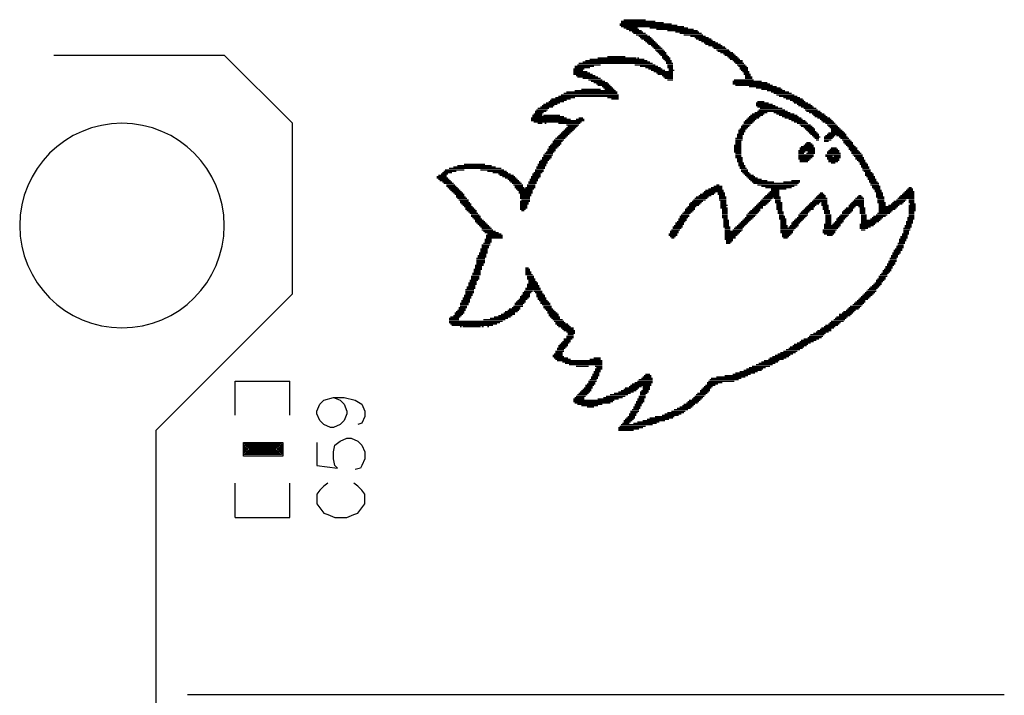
# Model space of a CAD drawing. Extents: x 38.11 to 42.78, y 50.2 to 57.
# Tile 19 of 24: x 40.65 to 41.37, y 54.57 to 55.06. Entities that reach past the tile are written whole.
import ezdxf

# ---------------------------------------------------------------- set-up
doc = ezdxf.new("R2010")
doc.units = 0
doc.layers.add('gto', color=1, linetype='CONTINUOUS')

msp = doc.modelspace()

# ---------------------------------------------------------------- linework, layer by layer
at = {"layer": 'gto', "color": 1}
for points in [[(41.087, 55.062), (41.125, 55.062)], [(41.087, 55.061), (41.129, 55.061)], [(41.088, 55.064), (41.113, 55.064)], [(41.088, 55.063), (41.119, 55.063)], [(41.088, 55.06), (41.134, 55.06)], [(41.09, 55.065), (41.106, 55.065)], [(41.09, 55.059), (41.1, 55.059)], [(41.092, 55.058), (41.101, 55.058)], [(41.094, 55.057), (41.103, 55.057)], [(41.096, 55.056), (41.104, 55.056)], [(41.097, 55.055), (41.106, 55.055)], [(41.099, 55.054), (41.107, 55.054)], [(41.101, 55.053), (41.109, 55.053)], [(41.109, 55.059), (41.137, 55.059)], [(41.114, 55.058), (41.141, 55.058)], [(41.122, 55.057), (41.144, 55.057)], [(41.128, 55.056), (41.145, 55.056)], [(41.131, 55.055), (41.147, 55.055)], [(41.134, 55.054), (41.148, 55.054)], [(41.139, 55.053), (41.15, 55.053)], [(41.102, 55.052), (41.11, 55.052)], [(41.103, 55.051), (41.111, 55.051)], [(41.105, 55.05), (41.112, 55.05)], [(41.106, 55.049), (41.113, 55.049)], [(41.107, 55.048), (41.114, 55.048)], [(41.108, 55.047), (41.115, 55.047)], [(41.11, 55.046), (41.116, 55.046)], [(41.142, 55.052), (41.152, 55.052)], [(41.143, 55.051), (41.154, 55.051)], [(41.145, 55.05), (41.155, 55.05)], [(41.147, 55.049), (41.157, 55.049)], [(41.149, 55.048), (41.159, 55.048)], [(41.15, 55.047), (41.161, 55.047)], [(41.152, 55.046), (41.162, 55.046)], [(40.672, 55.039), (40.797, 55.039)], [(40.797, 55.039), (40.847, 54.989)], [(41.111, 55.045), (41.117, 55.045)], [(41.112, 55.044), (41.118, 55.044)], [(41.113, 55.043), (41.119, 55.043)], [(41.114, 55.042), (41.12, 55.042)], [(41.115, 55.041), (41.121, 55.041)], [(41.116, 55.04), (41.121, 55.04)], [(41.117, 55.039), (41.122, 55.039)], [(41.155, 55.045), (41.164, 55.045)], [(41.156, 55.044), (41.165, 55.044)], [(41.158, 55.043), (41.167, 55.043)], [(41.159, 55.042), (41.168, 55.042)], [(41.161, 55.041), (41.17, 55.041)], [(41.163, 55.04), (41.171, 55.04)], [(41.164, 55.039), (41.172, 55.039)], [(41.054, 55.031), (41.068, 55.031)], [(41.056, 55.032), (41.073, 55.032)], [(41.057, 55.033), (41.111, 55.033)], [(41.06, 55.034), (41.109, 55.034)], [(41.062, 55.035), (41.107, 55.035)], [(41.065, 55.036), (41.105, 55.036)], [(41.071, 55.037), (41.099, 55.037)], [(41.078, 55.038), (41.091, 55.038)], [(41.098, 55.032), (41.113, 55.032)], [(41.1, 55.037), (41.101, 55.037)], [(41.102, 55.031), (41.115, 55.031)], [(41.118, 55.038), (41.123, 55.038)], [(41.118, 55.037), (41.124, 55.037)], [(41.119, 55.036), (41.124, 55.036)], [(41.12, 55.035), (41.125, 55.035)], [(41.121, 55.034), (41.125, 55.034)], [(41.121, 55.033), (41.126, 55.033)], [(41.122, 55.032), (41.126, 55.032)], [(41.122, 55.031), (41.126, 55.031)], [(41.166, 55.038), (41.173, 55.038)], [(41.167, 55.037), (41.174, 55.037)], [(41.168, 55.036), (41.175, 55.036)], [(41.17, 55.035), (41.177, 55.035)], [(41.171, 55.034), (41.177, 55.034)], [(41.172, 55.033), (41.178, 55.033)], [(41.173, 55.032), (41.179, 55.032)], [(41.174, 55.031), (41.18, 55.031)], [(41.053, 55.029), (41.061, 55.029)], [(41.053, 55.028), (41.06, 55.028)], [(41.053, 55.027), (41.063, 55.027)], [(41.053, 55.026), (41.065, 55.026)], [(41.053, 55.025), (41.067, 55.025)], [(41.054, 55.03), (41.065, 55.03)], [(41.055, 55.024), (41.069, 55.024)], [(41.106, 55.03), (41.117, 55.03)], [(41.108, 55.029), (41.118, 55.029)], [(41.11, 55.028), (41.12, 55.028)], [(41.112, 55.027), (41.126, 55.027)], [(41.114, 55.026), (41.126, 55.026)], [(41.115, 55.025), (41.126, 55.025)], [(41.118, 55.024), (41.126, 55.024)], [(41.122, 55.03), (41.126, 55.03)], [(41.123, 55.029), (41.126, 55.029)], [(41.123, 55.028), (41.127, 55.028)], [(41.175, 55.03), (41.181, 55.03)], [(41.175, 55.029), (41.181, 55.029)], [(41.176, 55.028), (41.181, 55.028)], [(41.177, 55.027), (41.182, 55.027)], [(41.178, 55.026), (41.182, 55.026)], [(41.178, 55.025), (41.183, 55.025)], [(41.179, 55.024), (41.183, 55.024)], [(41.056, 55.023), (41.071, 55.023)], [(41.06, 55.022), (41.073, 55.022)], [(41.064, 55.021), (41.074, 55.021)], [(41.066, 55.02), (41.076, 55.02)], [(41.068, 55.019), (41.078, 55.019)], [(41.07, 55.018), (41.079, 55.018)], [(41.071, 55.017), (41.08, 55.017)], [(41.119, 55.023), (41.126, 55.023)], [(41.12, 55.022), (41.126, 55.022)], [(41.122, 55.021), (41.126, 55.021)], [(41.17, 55.02), (41.191, 55.02)], [(41.17, 55.019), (41.195, 55.019)], [(41.17, 55.018), (41.197, 55.018)], [(41.171, 55.021), (41.185, 55.021)], [(41.172, 55.017), (41.199, 55.017)], [(41.179, 55.023), (41.184, 55.023)], [(41.179, 55.022), (41.184, 55.022)], [(41.044, 55.01), (41.086, 55.01)], [(41.046, 55.011), (41.085, 55.011)], [(41.048, 55.012), (41.085, 55.012)], [(41.054, 55.013), (41.084, 55.013)], [(41.059, 55.014), (41.073, 55.014)], [(41.074, 55.016), (41.081, 55.016)], [(41.075, 55.015), (41.082, 55.015)], [(41.076, 55.014), (41.083, 55.014)], [(41.182, 55.016), (41.202, 55.016)], [(41.187, 55.015), (41.205, 55.015)], [(41.191, 55.014), (41.206, 55.014)], [(41.195, 55.013), (41.208, 55.013)], [(41.198, 55.012), (41.211, 55.012)], [(41.2, 55.011), (41.213, 55.011)], [(41.202, 55.01), (41.215, 55.01)], [(41.03, 55.002), (41.039, 55.002)], [(41.031, 55.003), (41.041, 55.003)], [(41.033, 55.004), (41.043, 55.004)], [(41.035, 55.005), (41.046, 55.005)], [(41.036, 55.006), (41.048, 55.006)], [(41.037, 55.007), (41.051, 55.007)], [(41.04, 55.008), (41.054, 55.008)], [(41.042, 55.009), (41.086, 55.009)], [(41.078, 55.008), (41.086, 55.008)], [(41.081, 55.007), (41.086, 55.007)], [(41.187, 55.004), (41.196, 55.004)], [(41.187, 55.003), (41.199, 55.003)], [(41.187, 55.002), (41.201, 55.002)], [(41.188, 55.005), (41.193, 55.005)], [(41.204, 55.009), (41.217, 55.009)], [(41.207, 55.008), (41.219, 55.008)], [(41.209, 55.007), (41.221, 55.007)], [(41.212, 55.006), (41.222, 55.006)], [(41.214, 55.005), (41.223, 55.005)], [(41.215, 55.004), (41.225, 55.004)], [(41.217, 55.003), (41.227, 55.003)], [(41.218, 55.002), (41.228, 55.002)], [(41.023, 54.995), (41.03, 54.995)], [(41.024, 54.996), (41.03, 54.996)], [(41.025, 54.998), (41.033, 54.998)], [(41.025, 54.997), (41.031, 54.997)], [(41.026, 54.999), (41.034, 54.999)], [(41.027, 55), (41.035, 55)], [(41.029, 55.001), (41.038, 55.001)], [(41.031, 54.995), (41.043, 54.995)], [(41.183, 54.995), (41.192, 54.995)], [(41.184, 54.996), (41.193, 54.996)], [(41.186, 54.997), (41.195, 54.997)], [(41.188, 55.001), (41.203, 55.001)], [(41.188, 54.998), (41.21, 54.998)], [(41.189, 54.999), (41.208, 54.999)], [(41.19, 55), (41.206, 55)], [(41.2, 54.997), (41.212, 54.997)], [(41.202, 54.996), (41.215, 54.996)], [(41.204, 54.995), (41.217, 54.995)], [(41.22, 55.001), (41.229, 55.001)], [(41.222, 55), (41.231, 55)], [(41.223, 54.999), (41.232, 54.999)], [(41.224, 54.998), (41.234, 54.998)], [(41.226, 54.997), (41.235, 54.997)], [(41.228, 54.996), (41.237, 54.996)], [(41.229, 54.995), (41.238, 54.995)], [(40.847, 54.864), (40.847, 54.989)], [(41.022, 54.993), (41.048, 54.993)], [(41.022, 54.992), (41.051, 54.992)], [(41.022, 54.991), (41.061, 54.991)], [(41.023, 54.994), (41.046, 54.994)], [(41.024, 54.99), (41.059, 54.99)], [(41.027, 54.989), (41.03, 54.989)], [(41.032, 54.989), (41.033, 54.989)], [(41.042, 54.989), (41.058, 54.989)], [(41.048, 54.988), (41.057, 54.988)], [(41.055, 54.992), (41.061, 54.992)], [(41.057, 54.993), (41.06, 54.993)], [(41.177, 54.988), (41.183, 54.988)], [(41.178, 54.99), (41.185, 54.99)], [(41.178, 54.989), (41.184, 54.989)], [(41.179, 54.991), (41.186, 54.991)], [(41.18, 54.992), (41.187, 54.992)], [(41.181, 54.993), (41.189, 54.993)], [(41.182, 54.994), (41.19, 54.994)], [(41.206, 54.994), (41.218, 54.994)], [(41.208, 54.993), (41.22, 54.993)], [(41.211, 54.992), (41.221, 54.992)], [(41.213, 54.991), (41.223, 54.991)], [(41.215, 54.99), (41.224, 54.99)], [(41.217, 54.989), (41.225, 54.989)], [(41.219, 54.988), (41.227, 54.988)], [(41.23, 54.994), (41.239, 54.994)], [(41.232, 54.993), (41.241, 54.993)], [(41.234, 54.992), (41.242, 54.992)], [(41.235, 54.991), (41.243, 54.991)], [(41.236, 54.99), (41.244, 54.99)], [(41.238, 54.989), (41.245, 54.989)], [(41.239, 54.988), (41.246, 54.988)], [(41.043, 54.981), (41.05, 54.981)], [(41.044, 54.982), (41.051, 54.982)], [(41.045, 54.983), (41.052, 54.983)], [(41.046, 54.984), (41.053, 54.984)], [(41.047, 54.985), (41.054, 54.985)], [(41.048, 54.986), (41.055, 54.986)], [(41.049, 54.987), (41.056, 54.987)], [(41.173, 54.981), (41.178, 54.981)], [(41.174, 54.984), (41.179, 54.984)], [(41.174, 54.983), (41.179, 54.983)], [(41.174, 54.982), (41.178, 54.982)], [(41.175, 54.985), (41.18, 54.985)], [(41.176, 54.987), (41.182, 54.987)], [(41.176, 54.986), (41.181, 54.986)], [(41.22, 54.987), (41.228, 54.987)], [(41.222, 54.986), (41.229, 54.986)], [(41.223, 54.985), (41.23, 54.985)], [(41.224, 54.984), (41.23, 54.984)], [(41.225, 54.983), (41.231, 54.983)], [(41.226, 54.982), (41.232, 54.982)], [(41.227, 54.981), (41.233, 54.981)], [(41.239, 54.981), (41.253, 54.981)], [(41.24, 54.987), (41.247, 54.987)], [(41.24, 54.982), (41.252, 54.982)], [(41.241, 54.986), (41.248, 54.986)], [(41.242, 54.985), (41.249, 54.985)], [(41.242, 54.984), (41.25, 54.984)], [(41.242, 54.983), (41.251, 54.983)], [(41.037, 54.974), (41.044, 54.974)], [(41.038, 54.976), (41.045, 54.976)], [(41.038, 54.975), (41.044, 54.975)], [(41.039, 54.977), (41.046, 54.977)], [(41.04, 54.978), (41.047, 54.978)], [(41.041, 54.979), (41.048, 54.979)], [(41.042, 54.98), (41.049, 54.98)], [(41.172, 54.978), (41.177, 54.978)], [(41.172, 54.977), (41.177, 54.977)], [(41.172, 54.976), (41.176, 54.976)], [(41.172, 54.975), (41.176, 54.975)], [(41.172, 54.974), (41.176, 54.974)], [(41.173, 54.98), (41.177, 54.98)], [(41.173, 54.979), (41.177, 54.979)], [(41.223, 54.974), (41.228, 54.974)], [(41.224, 54.975), (41.227, 54.975)], [(41.228, 54.98), (41.233, 54.98)], [(41.229, 54.979), (41.234, 54.979)], [(41.23, 54.978), (41.233, 54.978)], [(41.231, 54.977), (41.233, 54.977)], [(41.237, 54.979), (41.244, 54.979)], [(41.237, 54.978), (41.243, 54.978)], [(41.237, 54.977), (41.242, 54.977)], [(41.237, 54.976), (41.24, 54.976)], [(41.238, 54.98), (41.245, 54.98)], [(41.246, 54.98), (41.253, 54.98)], [(41.248, 54.979), (41.254, 54.979)], [(41.249, 54.978), (41.255, 54.978)], [(41.25, 54.977), (41.256, 54.977)], [(41.251, 54.976), (41.257, 54.976)], [(41.251, 54.975), (41.258, 54.975)], [(41.252, 54.974), (41.258, 54.974)], [(41.031, 54.966), (41.038, 54.966)], [(41.032, 54.967), (41.038, 54.967)], [(41.033, 54.968), (41.039, 54.968)], [(41.034, 54.97), (41.04, 54.97)], [(41.034, 54.969), (41.04, 54.969)], [(41.035, 54.972), (41.042, 54.972)], [(41.035, 54.971), (41.041, 54.971)], [(41.036, 54.973), (41.043, 54.973)], [(41.171, 54.973), (41.176, 54.973)], [(41.171, 54.972), (41.176, 54.972)], [(41.171, 54.971), (41.176, 54.971)], [(41.171, 54.97), (41.176, 54.97)], [(41.171, 54.969), (41.176, 54.969)], [(41.171, 54.968), (41.176, 54.968)], [(41.172, 54.967), (41.176, 54.967)], [(41.172, 54.966), (41.176, 54.966)], [(41.218, 54.969), (41.23, 54.969)], [(41.218, 54.968), (41.223, 54.968)], [(41.218, 54.967), (41.222, 54.967)], [(41.218, 54.966), (41.229, 54.966)], [(41.219, 54.971), (41.23, 54.971)], [(41.219, 54.97), (41.23, 54.97)], [(41.22, 54.972), (41.229, 54.972)], [(41.222, 54.973), (41.229, 54.973)], [(41.224, 54.967), (41.23, 54.967)], [(41.225, 54.968), (41.23, 54.968)], [(41.238, 54.966), (41.249, 54.966)], [(41.239, 54.968), (41.248, 54.968)], [(41.239, 54.967), (41.249, 54.967)], [(41.24, 54.969), (41.248, 54.969)], [(41.241, 54.97), (41.247, 54.97)], [(41.242, 54.971), (41.246, 54.971)], [(41.253, 54.973), (41.259, 54.973)], [(41.254, 54.972), (41.26, 54.972)], [(41.255, 54.971), (41.261, 54.971)], [(41.255, 54.97), (41.261, 54.97)], [(41.256, 54.969), (41.262, 54.969)], [(41.257, 54.968), (41.263, 54.968)], [(41.257, 54.967), (41.264, 54.967)], [(41.258, 54.966), (41.265, 54.966)], [(40.973, 54.959), (40.988, 54.959)], [(41.027, 54.959), (41.033, 54.959)], [(41.028, 54.961), (41.034, 54.961)], [(41.028, 54.96), (41.034, 54.96)], [(41.029, 54.962), (41.035, 54.962)], [(41.03, 54.964), (41.037, 54.964)], [(41.03, 54.963), (41.036, 54.963)], [(41.031, 54.965), (41.037, 54.965)], [(41.172, 54.965), (41.176, 54.965)], [(41.172, 54.964), (41.177, 54.964)], [(41.173, 54.963), (41.177, 54.963)], [(41.173, 54.962), (41.177, 54.962)], [(41.173, 54.961), (41.177, 54.961)], [(41.174, 54.96), (41.178, 54.96)], [(41.174, 54.959), (41.178, 54.959)], [(41.218, 54.965), (41.229, 54.965)], [(41.218, 54.964), (41.228, 54.964)], [(41.218, 54.963), (41.227, 54.963)], [(41.219, 54.962), (41.226, 54.962)], [(41.219, 54.961), (41.225, 54.961)], [(41.238, 54.965), (41.243, 54.965)], [(41.239, 54.964), (41.249, 54.964)], [(41.239, 54.963), (41.248, 54.963)], [(41.24, 54.962), (41.248, 54.962)], [(41.24, 54.961), (41.247, 54.961)], [(41.242, 54.96), (41.245, 54.96)], [(41.244, 54.965), (41.249, 54.965)], [(41.259, 54.965), (41.265, 54.965)], [(41.26, 54.964), (41.266, 54.964)], [(41.26, 54.963), (41.266, 54.963)], [(41.261, 54.962), (41.267, 54.962)], [(41.262, 54.961), (41.267, 54.961)], [(41.263, 54.96), (41.268, 54.96)], [(41.263, 54.959), (41.269, 54.959)], [(40.956, 54.952), (40.961, 54.952)], [(40.957, 54.953), (40.964, 54.953)], [(40.958, 54.954), (40.967, 54.954)], [(40.959, 54.955), (40.973, 54.955)], [(40.962, 54.956), (41, 54.956)], [(40.965, 54.957), (40.996, 54.957)], [(40.968, 54.958), (40.993, 54.958)], [(40.985, 54.955), (41.002, 54.955)], [(40.99, 54.954), (41.004, 54.954)], [(40.994, 54.953), (41.005, 54.953)], [(40.998, 54.952), (41.007, 54.952)], [(41.023, 54.952), (41.029, 54.952)], [(41.024, 54.953), (41.03, 54.953)], [(41.025, 54.955), (41.031, 54.955)], [(41.025, 54.954), (41.031, 54.954)], [(41.026, 54.957), (41.032, 54.957)], [(41.026, 54.956), (41.032, 54.956)], [(41.027, 54.958), (41.033, 54.958)], [(41.174, 54.958), (41.179, 54.958)], [(41.175, 54.957), (41.179, 54.957)], [(41.175, 54.956), (41.18, 54.956)], [(41.176, 54.955), (41.181, 54.955)], [(41.176, 54.954), (41.181, 54.954)], [(41.177, 54.953), (41.182, 54.953)], [(41.178, 54.952), (41.183, 54.952)], [(41.264, 54.958), (41.269, 54.958)], [(41.264, 54.957), (41.27, 54.957)], [(41.265, 54.956), (41.27, 54.956)], [(41.265, 54.955), (41.271, 54.955)], [(41.266, 54.954), (41.271, 54.954)], [(41.267, 54.953), (41.272, 54.953)], [(41.267, 54.952), (41.273, 54.952)], [(40.953, 54.95), (40.96, 54.95)], [(40.953, 54.949), (40.961, 54.949)], [(40.954, 54.951), (40.96, 54.951)], [(40.954, 54.948), (40.962, 54.948)], [(40.955, 54.947), (40.963, 54.947)], [(40.957, 54.946), (40.964, 54.946)], [(40.958, 54.945), (40.965, 54.945)], [(40.999, 54.951), (41.009, 54.951)], [(41.001, 54.95), (41.01, 54.95)], [(41.003, 54.949), (41.011, 54.949)], [(41.005, 54.948), (41.012, 54.948)], [(41.006, 54.947), (41.013, 54.947)], [(41.007, 54.946), (41.014, 54.946)], [(41.008, 54.945), (41.015, 54.945)], [(41.02, 54.946), (41.026, 54.946)], [(41.02, 54.945), (41.026, 54.945)], [(41.021, 54.948), (41.027, 54.948)], [(41.021, 54.947), (41.027, 54.947)], [(41.022, 54.95), (41.029, 54.95)], [(41.022, 54.949), (41.028, 54.949)], [(41.023, 54.951), (41.029, 54.951)], [(41.179, 54.951), (41.185, 54.951)], [(41.18, 54.95), (41.186, 54.95)], [(41.181, 54.949), (41.188, 54.949)], [(41.182, 54.948), (41.191, 54.948)], [(41.183, 54.947), (41.195, 54.947)], [(41.184, 54.946), (41.2, 54.946)], [(41.185, 54.945), (41.218, 54.945)], [(41.207, 54.946), (41.219, 54.946)], [(41.213, 54.947), (41.219, 54.947)], [(41.267, 54.951), (41.273, 54.951)], [(41.268, 54.95), (41.274, 54.95)], [(41.269, 54.949), (41.274, 54.949)], [(41.269, 54.948), (41.275, 54.948)], [(41.27, 54.947), (41.275, 54.947)], [(41.27, 54.946), (41.276, 54.946)], [(41.271, 54.945), (41.277, 54.945)], [(40.96, 54.944), (40.966, 54.944)], [(40.96, 54.943), (40.967, 54.943)], [(40.961, 54.942), (40.968, 54.942)], [(40.962, 54.941), (40.969, 54.941)], [(40.963, 54.94), (40.97, 54.94)], [(40.964, 54.939), (40.971, 54.939)], [(40.965, 54.938), (40.972, 54.938)], [(40.966, 54.937), (40.973, 54.937)], [(41.009, 54.944), (41.016, 54.944)], [(41.01, 54.943), (41.016, 54.943)], [(41.01, 54.942), (41.017, 54.942)], [(41.011, 54.941), (41.024, 54.941)], [(41.012, 54.94), (41.023, 54.94)], [(41.013, 54.939), (41.023, 54.939)], [(41.013, 54.938), (41.023, 54.938)], [(41.014, 54.937), (41.022, 54.937)], [(41.018, 54.942), (41.025, 54.942)], [(41.019, 54.944), (41.025, 54.944)], [(41.019, 54.943), (41.025, 54.943)], [(41.146, 54.937), (41.156, 54.937)], [(41.148, 54.938), (41.157, 54.938)], [(41.149, 54.939), (41.163, 54.939)], [(41.15, 54.94), (41.163, 54.94)], [(41.152, 54.941), (41.162, 54.941)], [(41.154, 54.942), (41.162, 54.942)], [(41.156, 54.943), (41.162, 54.943)], [(41.158, 54.944), (41.16, 54.944)], [(41.159, 54.938), (41.164, 54.938)], [(41.159, 54.937), (41.164, 54.937)], [(41.188, 54.944), (41.217, 54.944)], [(41.191, 54.943), (41.215, 54.943)], [(41.194, 54.942), (41.213, 54.942)], [(41.195, 54.937), (41.204, 54.937)], [(41.196, 54.938), (41.204, 54.938)], [(41.197, 54.939), (41.204, 54.939)], [(41.198, 54.941), (41.209, 54.941)], [(41.198, 54.94), (41.204, 54.94)], [(41.233, 54.937), (41.237, 54.937)], [(41.234, 54.938), (41.236, 54.938)], [(41.271, 54.944), (41.277, 54.944)], [(41.272, 54.943), (41.278, 54.943)], [(41.272, 54.942), (41.278, 54.942)], [(41.273, 54.941), (41.278, 54.941)], [(41.274, 54.94), (41.279, 54.94)], [(41.274, 54.939), (41.279, 54.939)], [(41.275, 54.938), (41.28, 54.938)], [(41.275, 54.937), (41.28, 54.937)], [(41.294, 54.937), (41.303, 54.937)], [(41.295, 54.938), (41.303, 54.938)], [(41.296, 54.939), (41.303, 54.939)], [(41.297, 54.94), (41.302, 54.94)], [(41.298, 54.941), (41.302, 54.941)], [(41.299, 54.942), (41.301, 54.942)], [(40.967, 54.936), (40.973, 54.936)], [(40.967, 54.935), (40.974, 54.935)], [(40.968, 54.934), (40.975, 54.934)], [(40.969, 54.933), (40.976, 54.933)], [(40.97, 54.932), (40.976, 54.932)], [(40.97, 54.931), (40.977, 54.931)], [(40.971, 54.93), (40.978, 54.93)], [(41.014, 54.936), (41.022, 54.936)], [(41.014, 54.935), (41.021, 54.935)], [(41.014, 54.934), (41.021, 54.934)], [(41.014, 54.932), (41.021, 54.932)], [(41.014, 54.931), (41.02, 54.931)], [(41.014, 54.93), (41.02, 54.93)], [(41.015, 54.933), (41.021, 54.933)], [(41.138, 54.93), (41.146, 54.93)], [(41.139, 54.931), (41.147, 54.931)], [(41.14, 54.932), (41.148, 54.932)], [(41.141, 54.933), (41.15, 54.933)], [(41.142, 54.934), (41.151, 54.934)], [(41.143, 54.935), (41.152, 54.935)], [(41.145, 54.936), (41.154, 54.936)], [(41.16, 54.936), (41.164, 54.936)], [(41.16, 54.935), (41.165, 54.935)], [(41.16, 54.934), (41.165, 54.934)], [(41.16, 54.933), (41.165, 54.933)], [(41.161, 54.932), (41.165, 54.932)], [(41.161, 54.931), (41.165, 54.931)], [(41.161, 54.93), (41.165, 54.93)], [(41.188, 54.93), (41.195, 54.93)], [(41.189, 54.931), (41.196, 54.931)], [(41.19, 54.932), (41.197, 54.932)], [(41.191, 54.933), (41.198, 54.933)], [(41.192, 54.934), (41.199, 54.934)], [(41.193, 54.935), (41.205, 54.935)], [(41.194, 54.936), (41.204, 54.936)], [(41.2, 54.934), (41.205, 54.934)], [(41.201, 54.933), (41.205, 54.933)], [(41.201, 54.932), (41.205, 54.932)], [(41.201, 54.931), (41.206, 54.931)], [(41.202, 54.93), (41.206, 54.93)], [(41.226, 54.93), (41.233, 54.93)], [(41.227, 54.931), (41.234, 54.931)], [(41.228, 54.932), (41.239, 54.932)], [(41.229, 54.933), (41.239, 54.933)], [(41.23, 54.934), (41.239, 54.934)], [(41.231, 54.935), (41.238, 54.935)], [(41.232, 54.936), (41.238, 54.936)], [(41.235, 54.931), (41.239, 54.931)], [(41.235, 54.93), (41.239, 54.93)], [(41.256, 54.93), (41.266, 54.93)], [(41.257, 54.931), (41.266, 54.931)], [(41.258, 54.932), (41.266, 54.932)], [(41.259, 54.933), (41.266, 54.933)], [(41.26, 54.934), (41.266, 54.934)], [(41.261, 54.935), (41.265, 54.935)], [(41.262, 54.936), (41.264, 54.936)], [(41.275, 54.936), (41.28, 54.936)], [(41.275, 54.935), (41.281, 54.935)], [(41.276, 54.934), (41.281, 54.934)], [(41.276, 54.933), (41.281, 54.933)], [(41.276, 54.932), (41.281, 54.932)], [(41.276, 54.931), (41.282, 54.931)], [(41.277, 54.93), (41.282, 54.93)], [(41.286, 54.93), (41.294, 54.93)], [(41.287, 54.931), (41.295, 54.931)], [(41.288, 54.932), (41.296, 54.932)], [(41.29, 54.933), (41.297, 54.933)], [(41.291, 54.934), (41.303, 54.934)], [(41.292, 54.935), (41.303, 54.935)], [(41.293, 54.936), (41.303, 54.936)], [(41.299, 54.933), (41.303, 54.933)], [(41.299, 54.932), (41.303, 54.932)], [(41.299, 54.931), (41.303, 54.931)], [(41.3, 54.93), (41.304, 54.93)], [(40.972, 54.929), (40.978, 54.929)], [(40.973, 54.928), (40.979, 54.928)], [(40.974, 54.927), (40.98, 54.927)], [(40.974, 54.926), (40.981, 54.926)], [(40.975, 54.925), (40.982, 54.925)], [(40.976, 54.924), (40.982, 54.924)], [(40.977, 54.923), (40.983, 54.923)], [(41.014, 54.929), (41.019, 54.929)], [(41.014, 54.928), (41.019, 54.928)], [(41.014, 54.927), (41.019, 54.927)], [(41.014, 54.926), (41.018, 54.926)], [(41.015, 54.925), (41.017, 54.925)], [(41.133, 54.923), (41.139, 54.923)], [(41.134, 54.924), (41.14, 54.924)], [(41.135, 54.926), (41.142, 54.926)], [(41.135, 54.925), (41.141, 54.925)], [(41.136, 54.927), (41.142, 54.927)], [(41.137, 54.928), (41.143, 54.928)], [(41.138, 54.929), (41.145, 54.929)], [(41.161, 54.929), (41.166, 54.929)], [(41.161, 54.928), (41.165, 54.928)], [(41.161, 54.927), (41.166, 54.927)], [(41.162, 54.926), (41.166, 54.926)], [(41.162, 54.925), (41.166, 54.925)], [(41.162, 54.924), (41.166, 54.924)], [(41.162, 54.923), (41.166, 54.923)], [(41.181, 54.923), (41.188, 54.923)], [(41.182, 54.924), (41.189, 54.924)], [(41.183, 54.925), (41.19, 54.925)], [(41.184, 54.926), (41.19, 54.926)], [(41.185, 54.927), (41.192, 54.927)], [(41.186, 54.928), (41.192, 54.928)], [(41.187, 54.929), (41.194, 54.929)], [(41.202, 54.929), (41.206, 54.929)], [(41.202, 54.928), (41.206, 54.928)], [(41.202, 54.927), (41.206, 54.927)], [(41.202, 54.926), (41.206, 54.926)], [(41.203, 54.925), (41.206, 54.925)], [(41.203, 54.924), (41.207, 54.924)], [(41.203, 54.923), (41.207, 54.923)], [(41.219, 54.923), (41.225, 54.923)], [(41.22, 54.924), (41.226, 54.924)], [(41.221, 54.925), (41.227, 54.925)], [(41.222, 54.926), (41.229, 54.926)], [(41.223, 54.927), (41.229, 54.927)], [(41.224, 54.928), (41.23, 54.928)], [(41.225, 54.929), (41.231, 54.929)], [(41.235, 54.929), (41.24, 54.929)], [(41.236, 54.928), (41.24, 54.928)], [(41.236, 54.927), (41.24, 54.927)], [(41.236, 54.926), (41.24, 54.926)], [(41.237, 54.925), (41.241, 54.925)], [(41.237, 54.924), (41.241, 54.924)], [(41.237, 54.923), (41.241, 54.923)], [(41.25, 54.924), (41.257, 54.924)], [(41.25, 54.923), (41.256, 54.923)], [(41.251, 54.925), (41.258, 54.925)], [(41.252, 54.926), (41.258, 54.926)], [(41.253, 54.927), (41.259, 54.927)], [(41.255, 54.929), (41.266, 54.929)], [(41.255, 54.928), (41.26, 54.928)], [(41.262, 54.928), (41.266, 54.928)], [(41.263, 54.927), (41.267, 54.927)], [(41.263, 54.926), (41.267, 54.926)], [(41.263, 54.925), (41.267, 54.925)], [(41.263, 54.924), (41.267, 54.924)], [(41.263, 54.923), (41.267, 54.923)], [(41.276, 54.923), (41.285, 54.923)], [(41.277, 54.929), (41.282, 54.929)], [(41.277, 54.928), (41.291, 54.928)], [(41.277, 54.927), (41.29, 54.927)], [(41.277, 54.926), (41.289, 54.926)], [(41.277, 54.925), (41.287, 54.925)], [(41.277, 54.924), (41.286, 54.924)], [(41.284, 54.929), (41.292, 54.929)], [(41.299, 54.929), (41.304, 54.929)], [(41.299, 54.928), (41.304, 54.928)], [(41.299, 54.927), (41.304, 54.927)], [(41.299, 54.926), (41.304, 54.926)], [(41.299, 54.925), (41.304, 54.925)], [(41.299, 54.924), (41.303, 54.924)], [(41.299, 54.923), (41.303, 54.923)], [(40.978, 54.922), (40.984, 54.922)], [(40.978, 54.921), (40.985, 54.921)], [(40.979, 54.92), (40.985, 54.92)], [(40.98, 54.919), (40.986, 54.919)], [(40.981, 54.918), (40.987, 54.918)], [(40.981, 54.917), (40.988, 54.917)], [(40.982, 54.916), (40.989, 54.916)], [(41.128, 54.916), (41.134, 54.916)], [(41.129, 54.917), (41.135, 54.917)], [(41.13, 54.919), (41.136, 54.919)], [(41.13, 54.918), (41.136, 54.918)], [(41.131, 54.921), (41.138, 54.921)], [(41.131, 54.92), (41.137, 54.92)], [(41.132, 54.922), (41.138, 54.922)], [(41.162, 54.922), (41.166, 54.922)], [(41.162, 54.921), (41.166, 54.921)], [(41.162, 54.92), (41.166, 54.92)], [(41.163, 54.919), (41.166, 54.919)], [(41.163, 54.918), (41.167, 54.918)], [(41.163, 54.917), (41.167, 54.917)], [(41.163, 54.916), (41.167, 54.916)], [(41.175, 54.916), (41.181, 54.916)], [(41.176, 54.917), (41.182, 54.917)], [(41.177, 54.918), (41.183, 54.918)], [(41.178, 54.919), (41.184, 54.919)], [(41.179, 54.92), (41.185, 54.92)], [(41.18, 54.922), (41.187, 54.922)], [(41.18, 54.921), (41.186, 54.921)], [(41.204, 54.922), (41.207, 54.922)], [(41.204, 54.921), (41.208, 54.921)], [(41.204, 54.92), (41.208, 54.92)], [(41.204, 54.919), (41.209, 54.919)], [(41.205, 54.918), (41.209, 54.918)], [(41.205, 54.917), (41.209, 54.917)], [(41.205, 54.916), (41.209, 54.916)], [(41.213, 54.916), (41.219, 54.916)], [(41.214, 54.917), (41.22, 54.917)], [(41.215, 54.918), (41.221, 54.918)], [(41.216, 54.919), (41.222, 54.919)], [(41.217, 54.92), (41.223, 54.92)], [(41.218, 54.922), (41.225, 54.922)], [(41.218, 54.921), (41.224, 54.921)], [(41.238, 54.922), (41.242, 54.922)], [(41.238, 54.921), (41.242, 54.921)], [(41.238, 54.92), (41.242, 54.92)], [(41.238, 54.919), (41.242, 54.919)], [(41.238, 54.918), (41.242, 54.918)], [(41.238, 54.917), (41.242, 54.917)], [(41.238, 54.916), (41.242, 54.916)], [(41.244, 54.916), (41.25, 54.916)], [(41.245, 54.917), (41.251, 54.917)], [(41.246, 54.919), (41.252, 54.919)], [(41.246, 54.918), (41.251, 54.918)], [(41.247, 54.92), (41.253, 54.92)], [(41.248, 54.921), (41.254, 54.921)], [(41.249, 54.922), (41.255, 54.922)], [(41.264, 54.922), (41.268, 54.922)], [(41.264, 54.921), (41.268, 54.921)], [(41.264, 54.92), (41.268, 54.92)], [(41.264, 54.919), (41.268, 54.919)], [(41.264, 54.918), (41.278, 54.918)], [(41.264, 54.917), (41.277, 54.917)], [(41.264, 54.916), (41.275, 54.916)], [(41.271, 54.919), (41.279, 54.919)], [(41.272, 54.92), (41.28, 54.92)], [(41.273, 54.921), (41.282, 54.921)], [(41.275, 54.922), (41.283, 54.922)], [(41.297, 54.917), (41.302, 54.917)], [(41.297, 54.916), (41.302, 54.916)], [(41.298, 54.92), (41.303, 54.92)], [(41.298, 54.919), (41.303, 54.919)], [(41.298, 54.918), (41.302, 54.918)], [(41.299, 54.922), (41.303, 54.922)], [(41.299, 54.921), (41.303, 54.921)], [(40.983, 54.915), (40.99, 54.915)], [(40.984, 54.914), (40.991, 54.914)], [(40.985, 54.913), (40.992, 54.913)], [(40.986, 54.912), (40.993, 54.912)], [(40.986, 54.911), (40.994, 54.911)], [(40.987, 54.91), (40.996, 54.91)], [(40.988, 54.909), (40.998, 54.909)], [(41.124, 54.91), (41.13, 54.91)], [(41.124, 54.909), (41.13, 54.909)], [(41.125, 54.911), (41.131, 54.911)], [(41.126, 54.913), (41.133, 54.913)], [(41.126, 54.912), (41.132, 54.912)], [(41.127, 54.914), (41.133, 54.914)], [(41.128, 54.915), (41.134, 54.915)], [(41.163, 54.915), (41.167, 54.915)], [(41.163, 54.914), (41.167, 54.914)], [(41.163, 54.913), (41.168, 54.913)], [(41.164, 54.912), (41.168, 54.912)], [(41.164, 54.911), (41.168, 54.911)], [(41.164, 54.91), (41.176, 54.91)], [(41.164, 54.909), (41.175, 54.909)], [(41.17, 54.911), (41.177, 54.911)], [(41.171, 54.912), (41.177, 54.912)], [(41.172, 54.913), (41.178, 54.913)], [(41.173, 54.914), (41.179, 54.914)], [(41.174, 54.915), (41.18, 54.915)], [(41.205, 54.915), (41.209, 54.915)], [(41.205, 54.914), (41.21, 54.914)], [(41.205, 54.913), (41.21, 54.913)], [(41.205, 54.912), (41.216, 54.912)], [(41.205, 54.911), (41.215, 54.911)], [(41.205, 54.91), (41.214, 54.91)], [(41.205, 54.909), (41.214, 54.909)], [(41.211, 54.913), (41.217, 54.913)], [(41.212, 54.914), (41.218, 54.914)], [(41.213, 54.915), (41.218, 54.915)], [(41.236, 54.911), (41.246, 54.911)], [(41.236, 54.91), (41.245, 54.91)], [(41.236, 54.909), (41.245, 54.909)], [(41.237, 54.915), (41.242, 54.915)], [(41.237, 54.914), (41.249, 54.914)], [(41.237, 54.913), (41.248, 54.913)], [(41.237, 54.912), (41.247, 54.912)], [(41.243, 54.915), (41.249, 54.915)], [(41.263, 54.915), (41.274, 54.915)], [(41.263, 54.914), (41.273, 54.914)], [(41.263, 54.913), (41.271, 54.913)], [(41.263, 54.912), (41.269, 54.912)], [(41.264, 54.911), (41.267, 54.911)], [(41.295, 54.912), (41.3, 54.912)], [(41.295, 54.911), (41.3, 54.911)], [(41.295, 54.91), (41.299, 54.91)], [(41.295, 54.909), (41.299, 54.909)], [(41.296, 54.914), (41.301, 54.914)], [(41.296, 54.913), (41.301, 54.913)], [(41.297, 54.915), (41.301, 54.915)], [(40.987, 54.901), (40.992, 54.901)], [(40.988, 54.904), (40.993, 54.904)], [(40.988, 54.903), (40.993, 54.903)], [(40.988, 54.902), (40.993, 54.902)], [(40.989, 54.907), (41.001, 54.907)], [(40.989, 54.906), (41.001, 54.906)], [(40.989, 54.905), (41.001, 54.905)], [(40.99, 54.908), (41, 54.908)], [(41.123, 54.908), (41.129, 54.908)], [(41.123, 54.907), (41.129, 54.907)], [(41.124, 54.906), (41.128, 54.906)], [(41.125, 54.905), (41.127, 54.905)], [(41.164, 54.908), (41.174, 54.908)], [(41.164, 54.907), (41.173, 54.907)], [(41.164, 54.906), (41.172, 54.906)], [(41.164, 54.905), (41.172, 54.905)], [(41.164, 54.904), (41.17, 54.904)], [(41.165, 54.903), (41.17, 54.903)], [(41.165, 54.902), (41.169, 54.902)], [(41.165, 54.901), (41.168, 54.901)], [(41.206, 54.908), (41.213, 54.908)], [(41.206, 54.907), (41.212, 54.907)], [(41.206, 54.906), (41.211, 54.906)], [(41.207, 54.905), (41.21, 54.905)], [(41.237, 54.908), (41.244, 54.908)], [(41.239, 54.907), (41.243, 54.907)], [(41.291, 54.901), (41.296, 54.901)], [(41.292, 54.904), (41.297, 54.904)], [(41.292, 54.903), (41.297, 54.903)], [(41.292, 54.902), (41.296, 54.902)], [(41.293, 54.906), (41.298, 54.906)], [(41.293, 54.905), (41.298, 54.905)], [(41.294, 54.908), (41.299, 54.908)], [(41.294, 54.907), (41.298, 54.907)], [(40.984, 54.894), (40.99, 54.894)], [(40.985, 54.897), (40.99, 54.897)], [(40.985, 54.896), (40.99, 54.896)], [(40.985, 54.895), (40.99, 54.895)], [(40.986, 54.9), (40.992, 54.9)], [(40.986, 54.899), (40.991, 54.899)], [(40.986, 54.898), (40.991, 54.898)], [(41.287, 54.894), (41.293, 54.894)], [(41.288, 54.896), (41.294, 54.896)], [(41.288, 54.895), (41.293, 54.895)], [(41.289, 54.897), (41.294, 54.897)], [(41.29, 54.899), (41.295, 54.899)], [(41.29, 54.898), (41.295, 54.898)], [(41.291, 54.9), (41.295, 54.9)], [(40.982, 54.89), (40.988, 54.89)], [(40.982, 54.889), (40.988, 54.889)], [(40.982, 54.888), (40.988, 54.888)], [(40.982, 54.887), (40.988, 54.887)], [(40.983, 54.892), (40.989, 54.892)], [(40.983, 54.891), (40.989, 54.891)], [(40.984, 54.893), (40.989, 54.893)], [(41.284, 54.888), (41.29, 54.888)], [(41.284, 54.887), (41.289, 54.887)], [(41.285, 54.89), (41.29, 54.89)], [(41.285, 54.889), (41.29, 54.889)], [(41.286, 54.892), (41.291, 54.892)], [(41.286, 54.891), (41.291, 54.891)], [(41.287, 54.893), (41.292, 54.893)], [(40.98, 54.882), (40.986, 54.882)], [(40.98, 54.881), (40.985, 54.881)], [(40.98, 54.88), (40.985, 54.88)], [(40.981, 54.885), (40.987, 54.885)], [(40.981, 54.884), (40.986, 54.884)], [(40.981, 54.883), (40.986, 54.883)], [(40.982, 54.886), (40.987, 54.886)], [(41.018, 54.883), (41.02, 54.883)], [(41.018, 54.882), (41.021, 54.882)], [(41.018, 54.881), (41.021, 54.881)], [(41.018, 54.88), (41.022, 54.88)], [(41.28, 54.881), (41.286, 54.881)], [(41.28, 54.88), (41.285, 54.88)], [(41.281, 54.882), (41.286, 54.882)], [(41.282, 54.884), (41.287, 54.884)], [(41.282, 54.883), (41.287, 54.883)], [(41.283, 54.886), (41.289, 54.886)], [(41.283, 54.885), (41.288, 54.885)], [(40.977, 54.874), (40.983, 54.874)], [(40.977, 54.873), (40.982, 54.873)], [(40.978, 54.877), (40.984, 54.877)], [(40.978, 54.876), (40.984, 54.876)], [(40.978, 54.875), (40.984, 54.875)], [(40.979, 54.879), (40.985, 54.879)], [(40.979, 54.878), (40.985, 54.878)], [(41.018, 54.879), (41.022, 54.879)], [(41.018, 54.878), (41.023, 54.878)], [(41.019, 54.877), (41.024, 54.877)], [(41.019, 54.876), (41.024, 54.876)], [(41.019, 54.875), (41.025, 54.875)], [(41.02, 54.874), (41.025, 54.874)], [(41.02, 54.873), (41.026, 54.873)], [(41.275, 54.874), (41.281, 54.874)], [(41.275, 54.873), (41.28, 54.873)], [(41.276, 54.875), (41.282, 54.875)], [(41.277, 54.877), (41.283, 54.877)], [(41.277, 54.876), (41.282, 54.876)], [(41.278, 54.878), (41.283, 54.878)], [(41.279, 54.879), (41.284, 54.879)], [(40.974, 54.867), (40.98, 54.867)], [(40.974, 54.866), (40.98, 54.866)], [(40.974, 54.865), (40.98, 54.865)], [(40.975, 54.869), (40.981, 54.869)], [(40.975, 54.868), (40.981, 54.868)], [(40.976, 54.872), (40.982, 54.872)], [(40.976, 54.871), (40.982, 54.871)], [(40.976, 54.87), (40.981, 54.87)], [(41.016, 54.865), (41.022, 54.865)], [(41.017, 54.866), (41.023, 54.866)], [(41.018, 54.868), (41.029, 54.868)], [(41.018, 54.867), (41.029, 54.867)], [(41.019, 54.871), (41.027, 54.871)], [(41.019, 54.87), (41.028, 54.87)], [(41.019, 54.869), (41.028, 54.869)], [(41.02, 54.872), (41.027, 54.872)], [(41.024, 54.866), (41.03, 54.866)], [(41.025, 54.865), (41.03, 54.865)], [(41.267, 54.865), (41.274, 54.865)], [(41.268, 54.866), (41.275, 54.866)], [(41.269, 54.867), (41.275, 54.867)], [(41.27, 54.868), (41.276, 54.868)], [(41.271, 54.869), (41.277, 54.869)], [(41.272, 54.87), (41.278, 54.87)], [(41.273, 54.871), (41.279, 54.871)], [(41.274, 54.872), (41.279, 54.872)], [(40.747, 54.764), (40.847, 54.864)], [(40.971, 54.859), (40.977, 54.859)], [(40.971, 54.858), (40.977, 54.858)], [(40.972, 54.861), (40.978, 54.861)], [(40.972, 54.86), (40.977, 54.86)], [(40.973, 54.863), (40.979, 54.863)], [(40.973, 54.862), (40.978, 54.862)], [(40.974, 54.864), (40.979, 54.864)], [(41.011, 54.858), (41.018, 54.858)], [(41.012, 54.859), (41.018, 54.859)], [(41.013, 54.86), (41.019, 54.86)], [(41.014, 54.862), (41.021, 54.862)], [(41.014, 54.861), (41.02, 54.861)], [(41.015, 54.863), (41.021, 54.863)], [(41.016, 54.864), (41.021, 54.864)], [(41.026, 54.864), (41.031, 54.864)], [(41.026, 54.863), (41.032, 54.863)], [(41.026, 54.862), (41.032, 54.862)], [(41.027, 54.861), (41.033, 54.861)], [(41.027, 54.86), (41.033, 54.86)], [(41.028, 54.859), (41.034, 54.859)], [(41.029, 54.858), (41.035, 54.858)], [(41.26, 54.858), (41.267, 54.858)], [(41.261, 54.859), (41.267, 54.859)], [(41.262, 54.86), (41.269, 54.86)], [(41.263, 54.861), (41.27, 54.861)], [(41.264, 54.862), (41.271, 54.862)], [(41.265, 54.863), (41.272, 54.863)], [(41.266, 54.864), (41.273, 54.864)], [(40.967, 54.851), (40.973, 54.851)], [(40.968, 54.852), (40.974, 54.852)], [(40.969, 54.854), (40.975, 54.854)], [(40.969, 54.853), (40.974, 54.853)], [(40.97, 54.857), (40.976, 54.857)], [(40.97, 54.856), (40.976, 54.856)], [(40.97, 54.855), (40.975, 54.855)], [(41.003, 54.851), (41.012, 54.851)], [(41.005, 54.852), (41.013, 54.852)], [(41.006, 54.853), (41.014, 54.853)], [(41.008, 54.854), (41.014, 54.854)], [(41.009, 54.855), (41.016, 54.855)], [(41.01, 54.857), (41.017, 54.857)], [(41.01, 54.856), (41.016, 54.856)], [(41.029, 54.857), (41.036, 54.857)], [(41.03, 54.856), (41.036, 54.856)], [(41.031, 54.855), (41.037, 54.855)], [(41.031, 54.854), (41.037, 54.854)], [(41.032, 54.853), (41.038, 54.853)], [(41.033, 54.852), (41.039, 54.852)], [(41.034, 54.851), (41.04, 54.851)], [(41.251, 54.851), (41.259, 54.851)], [(41.253, 54.852), (41.26, 54.852)], [(41.254, 54.853), (41.262, 54.853)], [(41.255, 54.854), (41.263, 54.854)], [(41.256, 54.855), (41.264, 54.855)], [(41.258, 54.856), (41.265, 54.856)], [(41.259, 54.857), (41.266, 54.857)], [(40.962, 54.846), (40.969, 54.846)], [(40.962, 54.845), (40.969, 54.845)], [(40.962, 54.844), (41.001, 54.844)], [(40.963, 54.847), (40.97, 54.847)], [(40.965, 54.848), (40.971, 54.848)], [(40.966, 54.85), (40.973, 54.85)], [(40.966, 54.849), (40.972, 54.849)], [(40.987, 54.845), (41.003, 54.845)], [(40.992, 54.846), (41.005, 54.846)], [(40.995, 54.847), (41.007, 54.847)], [(40.998, 54.848), (41.008, 54.848)], [(41, 54.849), (41.01, 54.849)], [(41.002, 54.85), (41.01, 54.85)], [(41.034, 54.85), (41.041, 54.85)], [(41.035, 54.849), (41.042, 54.849)], [(41.035, 54.848), (41.042, 54.848)], [(41.036, 54.847), (41.043, 54.847)], [(41.037, 54.846), (41.043, 54.846)], [(41.038, 54.845), (41.045, 54.845)], [(41.039, 54.844), (41.046, 54.844)], [(41.242, 54.844), (41.251, 54.844)], [(41.244, 54.845), (41.252, 54.845)], [(41.245, 54.846), (41.253, 54.846)], [(41.246, 54.847), (41.254, 54.847)], [(41.248, 54.849), (41.257, 54.849)], [(41.248, 54.848), (41.256, 54.848)], [(41.25, 54.85), (41.258, 54.85)], [(40.962, 54.843), (40.999, 54.843)], [(40.963, 54.842), (40.997, 54.842)], [(40.964, 54.841), (40.994, 54.841)], [(40.97, 54.84), (40.971, 54.84)], [(40.972, 54.84), (40.985, 54.84)], [(40.986, 54.84), (40.987, 54.84)], [(40.99, 54.84), (40.991, 54.84)], [(41.04, 54.843), (41.047, 54.843)], [(41.04, 54.842), (41.049, 54.842)], [(41.041, 54.841), (41.05, 54.841)], [(41.042, 54.84), (41.051, 54.84)], [(41.044, 54.839), (41.053, 54.839)], [(41.045, 54.838), (41.053, 54.838)], [(41.046, 54.837), (41.054, 54.837)], [(41.048, 54.836), (41.054, 54.836)], [(41.231, 54.836), (41.24, 54.836)], [(41.232, 54.837), (41.242, 54.837)], [(41.234, 54.838), (41.242, 54.838)], [(41.235, 54.839), (41.244, 54.839)], [(41.237, 54.84), (41.245, 54.84)], [(41.238, 54.841), (41.247, 54.841)], [(41.24, 54.842), (41.248, 54.842)], [(41.241, 54.843), (41.249, 54.843)], [(41.045, 54.829), (41.051, 54.829)], [(41.046, 54.831), (41.052, 54.831)], [(41.046, 54.83), (41.051, 54.83)], [(41.048, 54.833), (41.053, 54.833)], [(41.048, 54.832), (41.053, 54.832)], [(41.049, 54.835), (41.054, 54.835)], [(41.049, 54.834), (41.053, 54.834)], [(41.219, 54.829), (41.229, 54.829)], [(41.22, 54.83), (41.231, 54.83)], [(41.222, 54.831), (41.233, 54.831)], [(41.225, 54.832), (41.235, 54.832)], [(41.226, 54.833), (41.236, 54.833)], [(41.227, 54.834), (41.237, 54.834)], [(41.229, 54.835), (41.238, 54.835)], [(41.04, 54.822), (41.046, 54.822)], [(41.041, 54.824), (41.047, 54.824)], [(41.041, 54.823), (41.046, 54.823)], [(41.042, 54.826), (41.049, 54.826)], [(41.042, 54.825), (41.048, 54.825)], [(41.043, 54.827), (41.049, 54.827)], [(41.044, 54.828), (41.05, 54.828)], [(41.207, 54.822), (41.217, 54.822)], [(41.209, 54.823), (41.219, 54.823)], [(41.211, 54.824), (41.221, 54.824)], [(41.212, 54.825), (41.222, 54.825)], [(41.214, 54.826), (41.224, 54.826)], [(41.215, 54.827), (41.225, 54.827)], [(41.217, 54.828), (41.227, 54.828)], [(41.038, 54.819), (41.045, 54.819)], [(41.038, 54.818), (41.046, 54.818)], [(41.039, 54.82), (41.045, 54.82)], [(41.039, 54.817), (41.049, 54.817)], [(41.04, 54.821), (41.045, 54.821)], [(41.04, 54.816), (41.051, 54.816)], [(41.041, 54.815), (41.074, 54.815)], [(41.065, 54.816), (41.073, 54.816)], [(41.068, 54.817), (41.073, 54.817)], [(41.193, 54.815), (41.204, 54.815)], [(41.196, 54.816), (41.207, 54.816)], [(41.197, 54.817), (41.209, 54.817)], [(41.199, 54.818), (41.211, 54.818)], [(41.201, 54.819), (41.212, 54.819)], [(41.203, 54.82), (41.214, 54.82)], [(41.205, 54.821), (41.216, 54.821)], [(41.045, 54.814), (41.074, 54.814)], [(41.047, 54.813), (41.074, 54.813)], [(41.05, 54.812), (41.074, 54.812)], [(41.055, 54.811), (41.064, 54.811)], [(41.069, 54.811), (41.074, 54.811)], [(41.069, 54.809), (41.074, 54.809)], [(41.069, 54.808), (41.073, 54.808)], [(41.07, 54.81), (41.074, 54.81)], [(41.178, 54.808), (41.191, 54.808)], [(41.18, 54.809), (41.192, 54.809)], [(41.182, 54.81), (41.194, 54.81)], [(41.184, 54.811), (41.197, 54.811)], [(41.187, 54.812), (41.199, 54.812)], [(41.189, 54.813), (41.201, 54.813)], [(41.191, 54.814), (41.203, 54.814)], [(40.805, 54.775), (40.805, 54.8), (40.845, 54.8)], [(40.845, 54.775), (40.845, 54.8)], [(41.064, 54.8), (41.07, 54.8)], [(41.065, 54.801), (41.07, 54.801)], [(41.066, 54.803), (41.071, 54.803)], [(41.066, 54.802), (41.071, 54.802)], [(41.067, 54.805), (41.072, 54.805)], [(41.067, 54.804), (41.072, 54.804)], [(41.068, 54.807), (41.073, 54.807)], [(41.068, 54.806), (41.072, 54.806)], [(41.1, 54.8), (41.111, 54.8)], [(41.101, 54.801), (41.111, 54.801)], [(41.103, 54.802), (41.111, 54.802)], [(41.104, 54.803), (41.11, 54.803)], [(41.105, 54.804), (41.11, 54.804)], [(41.106, 54.805), (41.109, 54.805)], [(41.152, 54.8), (41.171, 54.8)], [(41.153, 54.801), (41.174, 54.801)], [(41.154, 54.802), (41.176, 54.802)], [(41.158, 54.803), (41.179, 54.803)], [(41.164, 54.804), (41.181, 54.804)], [(41.17, 54.805), (41.183, 54.805)], [(41.172, 54.806), (41.186, 54.806)], [(41.175, 54.807), (41.188, 54.807)], [(41.059, 54.793), (41.066, 54.793)], [(41.06, 54.794), (41.066, 54.794)], [(41.061, 54.795), (41.067, 54.795)], [(41.062, 54.797), (41.068, 54.797)], [(41.062, 54.796), (41.067, 54.796)], [(41.063, 54.798), (41.069, 54.798)], [(41.064, 54.799), (41.069, 54.799)], [(41.088, 54.793), (41.099, 54.793)], [(41.09, 54.794), (41.1, 54.794)], [(41.091, 54.795), (41.101, 54.795)], [(41.094, 54.796), (41.103, 54.796)], [(41.095, 54.797), (41.11, 54.797)], [(41.096, 54.798), (41.11, 54.798)], [(41.098, 54.799), (41.111, 54.799)], [(41.103, 54.793), (41.108, 54.793)], [(41.104, 54.796), (41.109, 54.796)], [(41.104, 54.795), (41.109, 54.795)], [(41.104, 54.794), (41.109, 54.794)], [(41.146, 54.793), (41.153, 54.793)], [(41.147, 54.794), (41.153, 54.794)], [(41.148, 54.795), (41.154, 54.795)], [(41.149, 54.796), (41.155, 54.796)], [(41.15, 54.797), (41.157, 54.797)], [(41.151, 54.799), (41.162, 54.799)], [(41.151, 54.798), (41.159, 54.798)], [(40.877, 54.788), (40.882, 54.786), (40.885, 54.783), (40.887, 54.778), (40.887, 54.776), (40.885, 54.771), (40.882, 54.768), (40.877, 54.766), (40.875, 54.766), (40.87, 54.768), (40.867, 54.771), (40.865, 54.776), (40.865, 54.778), (40.867, 54.783), (40.87, 54.786), (40.877, 54.788), (40.885, 54.788), (40.893, 54.786), (40.898, 54.783), (40.9, 54.778), (40.9, 54.774), (40.898, 54.769), (40.895, 54.768)], [(41.053, 54.787), (41.061, 54.787)], [(41.053, 54.786), (41.083, 54.786)], [(41.054, 54.788), (41.061, 54.788)], [(41.055, 54.789), (41.062, 54.789)], [(41.056, 54.79), (41.063, 54.79)], [(41.057, 54.791), (41.064, 54.791)], [(41.058, 54.792), (41.065, 54.792)], [(41.071, 54.787), (41.086, 54.787)], [(41.075, 54.788), (41.089, 54.788)], [(41.077, 54.789), (41.091, 54.789)], [(41.08, 54.79), (41.093, 54.79)], [(41.083, 54.791), (41.095, 54.791)], [(41.086, 54.792), (41.097, 54.792)], [(41.1, 54.787), (41.105, 54.787)], [(41.1, 54.786), (41.105, 54.786)], [(41.101, 54.789), (41.106, 54.789)], [(41.101, 54.788), (41.106, 54.788)], [(41.102, 54.792), (41.108, 54.792)], [(41.102, 54.791), (41.107, 54.791)], [(41.102, 54.79), (41.106, 54.79)], [(41.138, 54.786), (41.146, 54.786)], [(41.14, 54.787), (41.147, 54.787)], [(41.141, 54.788), (41.148, 54.788)], [(41.142, 54.789), (41.149, 54.789)], [(41.143, 54.79), (41.15, 54.79)], [(41.144, 54.791), (41.151, 54.791)], [(41.146, 54.792), (41.152, 54.792)], [(41.053, 54.785), (41.082, 54.785)], [(41.054, 54.784), (41.08, 54.784)], [(41.056, 54.783), (41.074, 54.783)], [(41.059, 54.782), (41.071, 54.782)], [(41.063, 54.781), (41.068, 54.781)], [(41.096, 54.779), (41.101, 54.779)], [(41.097, 54.781), (41.102, 54.781)], [(41.097, 54.78), (41.102, 54.78)], [(41.098, 54.783), (41.103, 54.783)], [(41.098, 54.782), (41.103, 54.782)], [(41.099, 54.785), (41.105, 54.785)], [(41.099, 54.784), (41.104, 54.784)], [(41.127, 54.779), (41.137, 54.779)], [(41.129, 54.78), (41.139, 54.78)], [(41.131, 54.781), (41.14, 54.781)], [(41.133, 54.782), (41.141, 54.782)], [(41.134, 54.783), (41.142, 54.783)], [(41.136, 54.784), (41.144, 54.784)], [(41.137, 54.785), (41.145, 54.785)], [(41.09, 54.771), (41.096, 54.771)], [(41.091, 54.772), (41.097, 54.772)], [(41.092, 54.773), (41.098, 54.773)], [(41.093, 54.774), (41.098, 54.774)], [(41.094, 54.776), (41.099, 54.776)], [(41.094, 54.775), (41.099, 54.775)], [(41.095, 54.778), (41.101, 54.778)], [(41.095, 54.777), (41.1, 54.777)], [(41.104, 54.771), (41.12, 54.771)], [(41.107, 54.772), (41.123, 54.772)], [(41.109, 54.773), (41.126, 54.773)], [(41.113, 54.774), (41.127, 54.774)], [(41.118, 54.775), (41.13, 54.775)], [(41.12, 54.776), (41.132, 54.776)], [(41.122, 54.777), (41.134, 54.777)], [(41.125, 54.778), (41.135, 54.778)], [(40.747, 54.214), (40.747, 54.764)], [(41.086, 54.766), (41.104, 54.766)], [(41.086, 54.765), (41.101, 54.765)], [(41.086, 54.764), (41.097, 54.764)], [(41.087, 54.767), (41.106, 54.767)], [(41.088, 54.768), (41.111, 54.768)], [(41.089, 54.769), (41.094, 54.769)], [(41.09, 54.77), (41.095, 54.77)], [(41.097, 54.769), (41.114, 54.769)], [(41.1, 54.77), (41.116, 54.77)], [(40.865, 54.755), (40.865, 54.738), (40.88, 54.736), (40.878, 54.738), (40.877, 54.743), (40.877, 54.748), (40.878, 54.753), (40.882, 54.756), (40.887, 54.758), (40.89, 54.758), (40.895, 54.756), (40.898, 54.753), (40.9, 54.748), (40.9, 54.743), (40.898, 54.738), (40.897, 54.736), (40.893, 54.735)], [(40.811, 54.745), (40.811, 54.755), (40.84, 54.755), (40.84, 54.745), (40.811, 54.745)], [(40.811, 54.746), (40.811, 54.754), (40.839, 54.754), (40.839, 54.746), (40.811, 54.746)], [(40.812, 54.747), (40.812, 54.753), (40.838, 54.753), (40.838, 54.747), (40.812, 54.747)], [(40.813, 54.748), (40.813, 54.752), (40.837, 54.752), (40.837, 54.748), (40.813, 54.748)], [(40.814, 54.749), (40.814, 54.751), (40.836, 54.751), (40.836, 54.749), (40.814, 54.749)], [(40.815, 54.75), (40.815, 54.75), (40.835, 54.75), (40.835, 54.75), (40.815, 54.75)], [(40.815, 54.75), (40.834, 54.75)], [(40.805, 54.7), (40.805, 54.725)], [(40.845, 54.7), (40.845, 54.725)], [(40.873, 54.725), (40.87, 54.723), (40.867, 54.72), (40.865, 54.717), (40.865, 54.71), (40.867, 54.707), (40.87, 54.703), (40.873, 54.702), (40.878, 54.7), (40.887, 54.7), (40.892, 54.702), (40.895, 54.703), (40.898, 54.707), (40.9, 54.71), (40.9, 54.717), (40.898, 54.72), (40.895, 54.723), (40.892, 54.725)], [(40.805, 54.7), (40.845, 54.7)], [(40.77, 54.57), (41.369, 54.57)]]:
    msp.add_lwpolyline(points, dxfattribs=at)
msp.add_lwpolyline([(40.797, 54.914), (40.797, 54.914, 1), (40.647, 54.914), (40.647, 54.914), (40.647, 54.914, 1), (40.797, 54.914), (40.797, 54.914)], format="xyb", dxfattribs=at)

doc.saveas('drawing.dxf')
